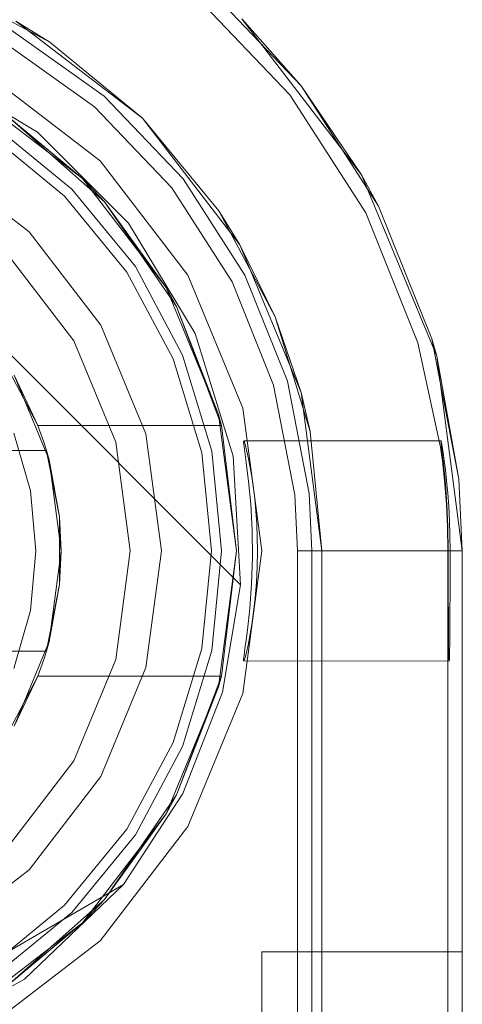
# Model space of a CAD drawing. Extents: x -420 to 300, y 62 to 1112.
# Tile 95 of 227: x -299.5253 to -299.4371, y 435.9066 to 436.103. Entities that reach past the tile are written whole.
import ezdxf

# ---------------------------------------------------------------- set-up
doc = ezdxf.new("R2010")
doc.units = 0
doc.layers.get('0').update_dxf_attribs({"lineweight": 13})

# ---------------------------------------------------------------- blocks, each defined once
blk = doc.blocks.new('Blockreferenz-A06CPV4HL0', base_point=(-302.03711, 432.54712))
at = {"color": 251, "linetype": 'ByBlock', "lineweight": -2, "ltscale": 0.13, "true_color": 0x636363}
for p, q in [((-299.49076, 436.1083), (-299.47146, 436.08806)), ((-299.4572, 436.07211), (-299.48104, 436.10318)), ((-299.59389, 436.1029), (-299.48132, 435.99033)), ((-299.59389, 436.1029), (-299.48132, 435.99033)), ((-299.52854, 436.09854), (-299.51041, 436.08563)), ((-299.52177, 436.08059), (-299.54375, 436.09384)), ((-299.50932, 436.0749), (-299.5321, 436.09238)), ((-299.47146, 436.08806), (-299.45634, 436.06453)), ((-299.51041, 436.08563), (-299.49504, 436.06951)), ((-299.50363, 436.06244), (-299.52177, 436.08059)), ((-299.49184, 436.05211), (-299.50932, 436.0749)), ((-299.44221, 436.03594), (-299.4572, 436.07211)), ((-299.49504, 436.06951), (-299.483, 436.05078)), ((-299.45634, 436.06453), (-299.44594, 436.03856)), ((-299.49037, 436.04047), (-299.50363, 436.06244)), ((-299.48085, 436.02558), (-299.49184, 436.05211)), ((-299.483, 436.05078), (-299.47473, 436.03011)), ((-299.48279, 436.01595), (-299.49037, 436.04047)), ((-299.44594, 436.03856), (-299.44144, 436.01775)), ((-299.4371, 435.99711), (-299.44221, 436.03594)), ((-299.47473, 436.03011), (-299.47051, 436.00825)), ((-299.4771, 435.99711), (-299.48085, 436.02558)), ((-299.48062, 436.01901), (-299.48071, 436.01886)), ((-299.48071, 436.01886), (-299.48054, 436.01739)), ((-299.44135, 436.01907), (-299.48062, 436.01901)), ((-299.48062, 436.01901), (-299.48026, 436.01784)), ((-299.44138, 436.01905), (-299.44135, 436.01907)), ((-299.44134, 436.01862), (-299.44138, 436.01905)), ((-299.44127, 436.01868), (-299.44135, 436.01907)), ((-299.44124, 436.01778), (-299.44134, 436.01862)), ((-299.44113, 436.01788), (-299.44127, 436.01868)), ((-299.48054, 436.01739), (-299.48017, 436.0147)), ((-299.48026, 436.01784), (-299.47971, 436.01542)), ((-299.44144, 436.01775), (-299.44107, 436.01495)), ((-299.4411, 436.01655), (-299.44124, 436.01778)), ((-299.44094, 436.01669), (-299.44113, 436.01788)), ((-299.44092, 436.01496), (-299.4411, 436.01655)), ((-299.44072, 436.01514), (-299.44094, 436.01669)), ((-299.48132, 435.99033), (-299.48279, 436.01595)), ((-299.48017, 436.0147), (-299.47971, 436.01096)), ((-299.47971, 436.01542), (-299.47908, 436.01191)), ((-299.44107, 436.01495), (-299.44065, 436.0111)), ((-299.44054, 436.01111), (-299.44092, 436.01496)), ((-299.44048, 436.01325), (-299.44072, 436.01514)), ((-299.44023, 436.01106), (-299.44048, 436.01325)), ((-299.47971, 436.01096), (-299.47928, 436.00638)), ((-299.47908, 436.01191), (-299.4785, 436.00751)), ((-299.44065, 436.0111), (-299.44028, 436.00635)), ((-299.44041, 436.00954), (-299.44054, 436.01111)), ((-299.44001, 436.00861), (-299.44023, 436.01106)), ((-299.44019, 436.00636), (-299.44041, 436.00954)), ((-299.4785, 436.00751), (-299.4781, 436.00249)), ((-299.47051, 436.00825), (-299.46998, 435.99711)), ((-299.43981, 436.00593), (-299.44001, 436.00861)), ((-299.47928, 436.00638), (-299.479, 436.00123)), ((-299.44028, 436.00635), (-299.44006, 436.00186)), ((-299.43999, 436.00186), (-299.44019, 436.00636)), ((-299.43966, 436.00309), (-299.43981, 436.00593)), ((-299.43956, 436.00014), (-299.43966, 436.00309)), ((-299.479, 436.00123), (-299.47893, 435.99583)), ((-299.4781, 436.00249), (-299.47795, 435.99711)), ((-299.44006, 436.00186), (-299.43999, 435.99711)), ((-299.43991, 435.99711), (-299.43999, 436.00186)), ((-299.43953, 435.99711), (-299.43956, 436.00014)), ((-299.48085, 435.96864), (-299.4771, 435.99711)), ((-299.47795, 435.99711), (-299.478, 435.9939)), ((-299.46998, 435.99711), (-299.46722, 435.99711)), ((-299.46998, 435.99711), (-299.46998, 432.69711)), ((-299.46722, 435.99711), (-299.46177, 435.99711)), ((-299.46177, 435.99711), (-299.45661, 435.99711)), ((-299.45661, 435.99711), (-299.45191, 435.99711)), ((-299.45191, 435.99711), (-299.44781, 435.99711)), ((-299.44781, 435.99711), (-299.44448, 435.99711)), ((-299.44448, 435.99711), (-299.44201, 435.99711)), ((-299.44201, 435.99711), (-299.4405, 435.99711)), ((-299.4405, 435.99711), (-299.43999, 435.99711)), ((-299.43999, 435.99711), (-299.43991, 435.99711)), ((-299.43999, 435.99711), (-299.43999, 435.99282)), ((-299.43991, 435.99282), (-299.43991, 435.99711)), ((-299.43953, 435.99282), (-299.43953, 435.99711)), ((-299.43953, 435.99711), (-299.4371, 435.99711)), ((-299.4371, 432.69711), (-299.4371, 435.99711)), ((-299.47893, 435.99583), (-299.47911, 435.99051)), ((-299.478, 435.9939), (-299.47815, 435.99075)), ((-299.43999, 435.99282), (-299.43999, 435.9887)), ((-299.4399, 435.9887), (-299.43991, 435.99282)), ((-299.43954, 435.9887), (-299.43953, 435.99282)), ((-299.48132, 435.99033), (-299.48492, 435.96893)), ((-299.48492, 435.96893), (-299.48132, 435.99033)), ((-299.48132, 435.99033), (-299.48132, 435.99033)), ((-299.47911, 435.99051), (-299.47947, 435.98559)), ((-299.47815, 435.99075), (-299.4784, 435.98774)), ((-299.4784, 435.98774), (-299.47871, 435.98494)), ((-299.43999, 435.9887), (-299.43999, 435.98489)), ((-299.43989, 435.98706), (-299.4399, 435.9887)), ((-299.43956, 435.98489), (-299.43954, 435.9887)), ((-299.47947, 435.98559), (-299.47993, 435.98137)), ((-299.43988, 435.98489), (-299.43989, 435.98706)), ((-299.47871, 435.98494), (-299.47907, 435.9824)), ((-299.43999, 435.98489), (-299.43999, 435.98156)), ((-299.43986, 435.98156), (-299.43988, 435.98489)), ((-299.43959, 435.98156), (-299.43956, 435.98489)), ((-299.47993, 435.98137), (-299.4802, 435.97929)), ((-299.47907, 435.9824), (-299.47945, 435.98017)), ((-299.43999, 435.98156), (-299.43999, 435.97882)), ((-299.43983, 435.97882), (-299.43986, 435.98156)), ((-299.43961, 435.97882), (-299.43959, 435.98156)), ((-299.4802, 435.97929), (-299.48043, 435.97759)), ((-299.47945, 435.98017), (-299.47982, 435.97831)), ((-299.48043, 435.97759), (-299.48061, 435.97632)), ((-299.47982, 435.97831), (-299.48015, 435.97685)), ((-299.43999, 435.97882), (-299.43999, 435.97679)), ((-299.43979, 435.97679), (-299.43983, 435.97882)), ((-299.43965, 435.97679), (-299.43961, 435.97882)), ((-299.48061, 435.97632), (-299.4807, 435.9755)), ((-299.4807, 435.9755), (-299.4807, 435.97513)), ((-299.48042, 435.97582), (-299.48061, 435.97524)), ((-299.48015, 435.97685), (-299.48042, 435.97582)), ((-299.43999, 435.97679), (-299.43999, 432.71911)), ((-299.43976, 435.97554), (-299.43979, 435.97679)), ((-299.43972, 435.97511), (-299.43976, 435.97554)), ((-299.43972, 435.97511), (-299.43968, 435.97554)), ((-299.43968, 435.97554), (-299.43965, 435.97679)), ((-299.48061, 435.97524), (-299.4807, 435.97513)), ((-299.4807, 435.97513), (-299.43972, 435.97511)), ((-299.48492, 435.96893), (-299.4928, 435.94871)), ((-299.4928, 435.94871), (-299.48492, 435.96893)), ((-299.49184, 435.94211), (-299.48085, 435.96864)), ((-299.4928, 435.94871), (-299.50464, 435.93052)), ((-299.50464, 435.93052), (-299.4928, 435.94871)), ((-299.50932, 435.91933), (-299.49184, 435.94211)), ((-299.50464, 435.93052), (-299.5363, 435.91212)), ((-299.50464, 435.93052), (-299.5363, 435.91212)), ((-299.52436, 435.91168), (-299.50464, 435.93052)), ((-299.50464, 435.93052), (-299.50464, 435.93052)), ((-299.5321, 435.90185), (-299.50932, 435.91933)), ((-299.54823, 435.8985), (-299.52436, 435.91168))]:
    blk.add_line(p, q, dxfattribs=at)
blk = doc.blocks.new('Blockreferenz-A06CPV4JL0', base_point=(-299.70212, 435.68472))
at = {"color": 0, "linetype": 'ByBlock', "lineweight": -2, "ltscale": 0.13}
for p, q in [((-299.5346, 436.08805), (-299.51286, 436.07136)), ((-299.51286, 436.07136), (-299.5346, 436.08805)), ((-299.52741, 436.08349), (-299.50845, 436.06668)), ((-299.51286, 436.07136), (-299.52741, 436.08349)), ((-299.51286, 436.07136), (-299.52741, 436.08349)), ((-299.50845, 436.06668), (-299.52741, 436.08349)), ((-299.50845, 436.06668), (-299.51286, 436.07136)), ((-299.50845, 436.06668), (-299.51286, 436.07136)), ((-299.51286, 436.07136), (-299.49617, 436.04961)), ((-299.49617, 436.04961), (-299.51286, 436.07136)), ((-299.49617, 436.04961), (-299.50845, 436.06668)), ((-299.50845, 436.06668), (-299.49408, 436.04581)), ((-299.49617, 436.04961), (-299.50845, 436.06668)), ((-299.49408, 436.04581), (-299.50845, 436.06668)), ((-299.49408, 436.04581), (-299.49617, 436.04961)), ((-299.49617, 436.04961), (-299.48568, 436.02429)), ((-299.49408, 436.04581), (-299.49617, 436.04961)), ((-299.48568, 436.02429), (-299.49617, 436.04961)), ((-299.48568, 436.02429), (-299.49408, 436.04581)), ((-299.49408, 436.04581), (-299.48512, 436.02211)), ((-299.48568, 436.02429), (-299.49408, 436.04581)), ((-299.48512, 436.02211), (-299.49408, 436.04581)), ((-299.52814, 436.03428), (-299.5246, 436.02756)), ((-299.52648, 436.03211), (-299.51949, 436.01523)), ((-299.52172, 436.02211), (-299.52648, 436.03211)), ((-299.5246, 436.02756), (-299.52172, 436.02211)), ((-299.48512, 436.02211), (-299.48568, 436.02429)), ((-299.48512, 436.02211), (-299.48568, 436.02429)), ((-299.48568, 436.02429), (-299.4821, 435.99711)), ((-299.4821, 435.99711), (-299.48568, 436.02429)), ((-299.52321, 436.00906), (-299.52649, 436.0206)), ((-299.52111, 436.02046), (-299.52172, 436.02211)), ((-299.52172, 436.02211), (-299.48512, 436.02211)), ((-299.52172, 436.02211), (-299.48512, 436.02211)), ((-299.52172, 436.02211), (-299.52172, 436.02211)), ((-299.52055, 436.0188), (-299.52111, 436.02046)), ((-299.4821, 435.99711), (-299.48512, 436.02211)), ((-299.48512, 436.02211), (-299.48512, 436.02211)), ((-299.52002, 436.01711), (-299.52055, 436.0188)), ((-299.52002, 436.01711), (-299.65419, 436.01711)), ((-299.65394, 436.01711), (-299.52027, 436.01711)), ((-299.52027, 436.01711), (-299.52002, 436.01711)), ((-299.51743, 436.00386), (-299.52002, 436.01711)), ((-299.52002, 436.01711), (-299.5198, 436.01598)), ((-299.51949, 436.01523), (-299.52002, 436.01711)), ((-299.52002, 436.01711), (-299.52002, 436.01711)), ((-299.5198, 436.01598), (-299.51915, 436.01266)), ((-299.51949, 436.01523), (-299.5171, 435.99711)), ((-299.51743, 436.00386), (-299.51949, 436.01523)), ((-299.51915, 436.01266), (-299.51743, 436.00386)), ((-299.5221, 435.99711), (-299.52321, 436.00906)), ((-299.51743, 435.99959), (-299.51743, 436.00386)), ((-299.5171, 435.99711), (-299.51743, 436.00386)), ((-299.51743, 435.99464), (-299.51743, 435.99959)), ((-299.52321, 435.98517), (-299.5221, 435.99711)), ((-299.5171, 435.99711), (-299.51949, 435.979)), ((-299.51743, 435.99036), (-299.5171, 435.99711)), ((-299.4821, 435.99711), (-299.48568, 435.96994)), ((-299.48568, 435.96994), (-299.4821, 435.99711)), ((-299.48512, 435.97211), (-299.4821, 435.99711)), ((-299.51743, 435.99036), (-299.51743, 435.99464)), ((-299.52002, 435.97711), (-299.51743, 435.99036)), ((-299.51949, 435.979), (-299.51743, 435.99036)), ((-299.51743, 435.99036), (-299.51915, 435.98157)), ((-299.52649, 435.97363), (-299.52321, 435.98517)), ((-299.51915, 435.98157), (-299.5198, 435.97824)), ((-299.51949, 435.979), (-299.52648, 435.96211)), ((-299.52002, 435.97711), (-299.51949, 435.979)), ((-299.5198, 435.97824), (-299.52002, 435.97711)), ((-299.65419, 435.97711), (-299.52002, 435.97711)), ((-299.52027, 435.97711), (-299.65394, 435.97711)), ((-299.52111, 435.97377), (-299.52055, 435.97543)), ((-299.52055, 435.97543), (-299.52002, 435.97711)), ((-299.52002, 435.97711), (-299.52027, 435.97711)), ((-299.52002, 435.97711), (-299.52002, 435.97711)), ((-299.52172, 435.97211), (-299.52111, 435.97377)), ((-299.52648, 435.96211), (-299.52172, 435.97211)), ((-299.52172, 435.97211), (-299.5246, 435.96667)), ((-299.48512, 435.97211), (-299.52172, 435.97211)), ((-299.52172, 435.97211), (-299.48512, 435.97211)), ((-299.52172, 435.97211), (-299.52172, 435.97211)), ((-299.48512, 435.97211), (-299.49408, 435.94841)), ((-299.49408, 435.94841), (-299.48512, 435.97211)), ((-299.48568, 435.96994), (-299.48512, 435.97211)), ((-299.48568, 435.96994), (-299.48512, 435.97211)), ((-299.48512, 435.97211), (-299.48512, 435.97211)), ((-299.48568, 435.96994), (-299.49617, 435.94461)), ((-299.49617, 435.94461), (-299.48568, 435.96994)), ((-299.49408, 435.94841), (-299.48568, 435.96994)), ((-299.49408, 435.94841), (-299.48568, 435.96994)), ((-299.5246, 435.96667), (-299.52814, 435.95995)), ((-299.49408, 435.94841), (-299.50845, 435.92755)), ((-299.50845, 435.92755), (-299.49408, 435.94841)), ((-299.49617, 435.94461), (-299.49408, 435.94841)), ((-299.49617, 435.94461), (-299.49408, 435.94841)), ((-299.49617, 435.94461), (-299.51286, 435.92287)), ((-299.51286, 435.92287), (-299.49617, 435.94461)), ((-299.50845, 435.92755), (-299.49617, 435.94461)), ((-299.50845, 435.92755), (-299.49617, 435.94461)), ((-299.50845, 435.92755), (-299.52741, 435.91074)), ((-299.52741, 435.91074), (-299.50845, 435.92755)), ((-299.51286, 435.92287), (-299.50845, 435.92755)), ((-299.51286, 435.92287), (-299.50845, 435.92755)), ((-299.51286, 435.92287), (-299.5346, 435.90618)), ((-299.5346, 435.90618), (-299.51286, 435.92287)), ((-299.52741, 435.91074), (-299.51286, 435.92287)), ((-299.52741, 435.91074), (-299.51286, 435.92287))]:
    blk.add_line(p, q, dxfattribs=at)
blk = doc.blocks.new('Blockreferenz-A06CPV4PL0', base_point=(-302.03711, 432.54712))
at = {"color": 9, "linetype": 'ByBlock', "lineweight": -2, "ltscale": 0.13, "true_color": 0xc1c9c4}
for p, q in [((-299.54042, 436.10983), (-299.51932, 436.09855)), ((-299.4692, 436.08984), (-299.48887, 436.11048)), ((-299.4572, 436.07211), (-299.48104, 436.10318)), ((-299.4692, 436.08984), (-299.48104, 436.10318)), ((-299.5271, 436.10104), (-299.50852, 436.0878)), ((-299.5261, 436.10277), (-299.50084, 436.08338)), ((-299.51932, 436.09855), (-299.5261, 436.10277)), ((-299.50084, 436.08338), (-299.51932, 436.09855)), ((-299.4572, 436.07211), (-299.4692, 436.08984)), ((-299.45378, 436.06585), (-299.4692, 436.08984)), ((-299.50852, 436.0878), (-299.49278, 436.07129)), ((-299.50084, 436.08338), (-299.48145, 436.05811)), ((-299.48566, 436.06489), (-299.50084, 436.08338)), ((-299.51498, 436.06924), (-299.53044, 436.08192)), ((-299.53044, 436.08192), (-299.51498, 436.06924)), ((-299.51639, 436.06783), (-299.53155, 436.08026)), ((-299.52346, 436.06075), (-299.5421, 436.07506)), ((-299.52346, 436.06075), (-299.5421, 436.07506)), ((-299.44221, 436.03594), (-299.4572, 436.07211)), ((-299.45378, 436.06585), (-299.4572, 436.07211)), ((-299.49278, 436.07129), (-299.48044, 436.0521)), ((-299.50396, 436.05267), (-299.51639, 436.06783)), ((-299.50229, 436.05378), (-299.51498, 436.06924)), ((-299.51498, 436.06924), (-299.50229, 436.05378)), ((-299.44318, 436.03937), (-299.45378, 436.06585)), ((-299.48566, 436.06489), (-299.47439, 436.0438)), ((-299.48145, 436.05811), (-299.48566, 436.06489)), ((-299.50916, 436.04211), (-299.52346, 436.06075)), ((-299.50916, 436.04211), (-299.52346, 436.06075)), ((-299.48145, 436.05811), (-299.46926, 436.02869)), ((-299.47439, 436.0438), (-299.48145, 436.05811)), ((-299.51457, 436.03899), (-299.52788, 436.05634)), ((-299.52788, 436.05634), (-299.51457, 436.03899)), ((-299.49472, 436.03538), (-299.50396, 436.05267)), ((-299.49287, 436.03615), (-299.50229, 436.05378)), ((-299.50229, 436.05378), (-299.49287, 436.03615)), ((-299.48044, 436.0521), (-299.47196, 436.03092)), ((-299.50017, 436.02041), (-299.50916, 436.04211)), ((-299.50017, 436.02041), (-299.50916, 436.04211)), ((-299.47439, 436.0438), (-299.46745, 436.02092)), ((-299.46926, 436.02869), (-299.47439, 436.0438)), ((-299.5062, 436.01879), (-299.51457, 436.03899)), ((-299.51457, 436.03899), (-299.5062, 436.01879)), ((-299.44221, 436.03594), (-299.44318, 436.03937)), ((-299.43778, 436.01137), (-299.44318, 436.03937)), ((-299.48902, 436.01662), (-299.49472, 436.03538)), ((-299.48706, 436.01701), (-299.49287, 436.03615)), ((-299.49287, 436.03615), (-299.48706, 436.01701)), ((-299.4371, 435.99711), (-299.44221, 436.03594)), ((-299.43778, 436.01137), (-299.44221, 436.03594)), ((-299.47196, 436.03092), (-299.46765, 436.00852)), ((-299.46926, 436.02869), (-299.4651, 435.99711)), ((-299.46745, 436.02092), (-299.46926, 436.02869)), ((-299.4651, 435.99711), (-299.46745, 436.02092)), ((-299.50334, 435.99711), (-299.5062, 436.01879)), ((-299.5062, 436.01879), (-299.50334, 435.99711)), ((-299.4971, 435.99711), (-299.50017, 436.02041)), ((-299.4971, 435.99711), (-299.50017, 436.02041)), ((-299.4871, 435.99711), (-299.48902, 436.01662)), ((-299.4851, 435.99711), (-299.48706, 436.01701)), ((-299.48706, 436.01701), (-299.4851, 435.99711)), ((-299.4371, 435.99711), (-299.43778, 436.01137)), ((-299.4371, 435.99711), (-299.43778, 436.01137)), ((-299.46765, 436.00852), (-299.4671, 435.99711)), ((-299.5062, 435.97544), (-299.50334, 435.99711)), ((-299.50334, 435.99711), (-299.5062, 435.97544)), ((-299.50017, 435.97382), (-299.4971, 435.99711)), ((-299.50017, 435.97382), (-299.4971, 435.99711)), ((-299.48902, 435.97761), (-299.4871, 435.99711)), ((-299.48706, 435.97722), (-299.4851, 435.99711)), ((-299.4851, 435.99711), (-299.48706, 435.97722)), ((-299.4671, 435.99711), (-299.4671, 434.64711)), ((-299.4671, 435.99711), (-299.46434, 435.99711)), ((-299.4651, 435.99711), (-299.4651, 432.69711)), ((-299.4651, 435.82111), (-299.4651, 435.99711)), ((-299.4651, 435.99711), (-299.4651, 435.99711)), ((-299.46434, 435.99711), (-299.45889, 435.99711)), ((-299.45889, 435.99711), (-299.45373, 435.99711)), ((-299.45373, 435.99711), (-299.44902, 435.99711)), ((-299.44902, 435.99711), (-299.44493, 435.99711)), ((-299.44493, 435.99711), (-299.4416, 435.99711)), ((-299.4416, 435.99711), (-299.43913, 435.99711)), ((-299.43913, 435.99711), (-299.43761, 435.99711)), ((-299.43761, 435.99711), (-299.4371, 435.99711)), ((-299.4371, 432.69711), (-299.4371, 435.99711)), ((-299.4371, 432.69711), (-299.4371, 435.99711)), ((-299.4371, 435.99711), (-299.4371, 435.99711)), ((-299.49472, 435.95885), (-299.48902, 435.97761)), ((-299.51457, 435.95523), (-299.5062, 435.97544)), ((-299.5062, 435.97544), (-299.51457, 435.95523)), ((-299.49287, 435.95808), (-299.48706, 435.97722)), ((-299.48706, 435.97722), (-299.49287, 435.95808)), ((-299.50916, 435.95211), (-299.50017, 435.97382)), ((-299.50916, 435.95211), (-299.50017, 435.97382)), ((-299.50396, 435.94156), (-299.49472, 435.95885)), ((-299.50229, 435.94045), (-299.49287, 435.95808)), ((-299.49287, 435.95808), (-299.50229, 435.94045)), ((-299.52788, 435.93789), (-299.51457, 435.95523)), ((-299.51457, 435.95523), (-299.52788, 435.93789)), ((-299.52346, 435.93347), (-299.50916, 435.95211)), ((-299.52346, 435.93347), (-299.50916, 435.95211)), ((-299.51639, 435.9264), (-299.50396, 435.94156)), ((-299.51498, 435.92499), (-299.50229, 435.94045)), ((-299.50229, 435.94045), (-299.51498, 435.92499)), ((-299.5421, 435.91917), (-299.52346, 435.93347)), ((-299.5421, 435.91917), (-299.52346, 435.93347)), ((-299.53155, 435.91397), (-299.51639, 435.9264)), ((-299.53044, 435.9123), (-299.51498, 435.92499)), ((-299.51498, 435.92499), (-299.53044, 435.9123)), ((-299.4771, 435.91711), (-299.4771, 435.91609)), ((-299.4371, 435.91711), (-299.4771, 435.91711)), ((-299.4771, 435.91711), (-299.4771, 435.91609)), ((-299.4771, 435.91711), (-299.4771, 435.91711)), ((-299.4371, 435.91711), (-299.4771, 435.91711)), ((-299.4371, 435.91609), (-299.4371, 435.91711)), ((-299.4371, 435.91711), (-299.4371, 435.91711)), ((-299.4371, 435.91711), (-299.4371, 435.91609)), ((-299.4771, 435.91609), (-299.4771, 435.9131)), ((-299.4771, 435.91609), (-299.4771, 435.9131)), ((-299.4371, 435.9131), (-299.4371, 435.91609)), ((-299.4371, 435.91609), (-299.4371, 435.9131)), ((-299.4771, 435.9131), (-299.4771, 435.90833)), ((-299.4771, 435.9131), (-299.4771, 435.90833)), ((-299.4371, 435.90833), (-299.4371, 435.9131)), ((-299.4371, 435.9131), (-299.4371, 435.90833)), ((-299.4771, 435.90833), (-299.4771, 435.90211)), ((-299.4771, 435.90833), (-299.4771, 435.90211)), ((-299.4371, 435.90211), (-299.4371, 435.90833)), ((-299.4371, 435.90833), (-299.4371, 435.90211))]:
    blk.add_line(p, q, dxfattribs=at)

msp = doc.modelspace()

# ---------------------------------------------------------------- block references
at = {"ltscale": 0.13}
for name, p in [('Blockreferenz-A06CPV4HL0', (-302.03711, 432.54712)), ('Blockreferenz-A06CPV4PL0', (-302.03711, 432.54712)), ('Blockreferenz-A06CPV4JL0', (-299.70212, 435.68472))]:
    msp.add_blockref(name, p, dxfattribs=at)

doc.saveas('drawing.dxf')
